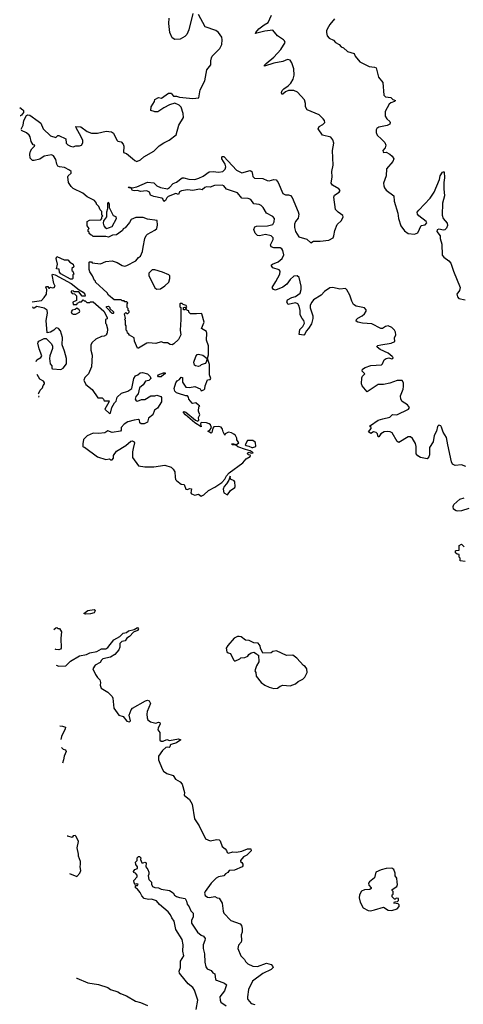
# Model space of a CAD drawing. Extents: x 2240384 to 2404287, y 351326 to 526670.
# Tile 122 of 256: x 2253995 to 2258885, y 437261 to 448107. Entities that reach past the tile are written whole.
import ezdxf

# ---------------------------------------------------------------- set-up
doc = ezdxf.new("R2010")
doc.units = 0

msp = doc.modelspace()

# ---------------------------------------------------------------- linework, layer by layer
at = {"layer": '0CON20XD'}
for points in [[(2254010, 446902), (2254034, 446945), (2254041, 446995), (2254070, 447050), (2254085, 447058), (2254105, 447055), (2254200, 446990), (2254226, 446966), (2254255, 446905), (2254335, 446829), (2254395, 446808), (2254415, 446830), (2254425, 446832), (2254502, 446795), (2254506, 446745), (2254525, 446727), (2254555, 446714), (2254585, 446707), (2254615, 446719), (2254655, 446716), (2254677, 446725), (2254689, 446751), (2254691, 446775), (2254672, 446815), (2254618, 446915), (2254615, 446930), (2254667, 446927), (2254738, 446875), (2254785, 446856), (2254854, 446856), (2254947, 446877), (2255005, 446872), (2255030, 446855), (2255065, 446780), (2255078, 446768), (2255115, 446760), (2255137, 446737), (2255142, 446715), (2255140, 446645), (2255171, 446631), (2255239, 446579), (2255264, 446554), (2255287, 446543), (2255325, 446562), (2255364, 446596), (2255475, 446659), (2255533, 446717), (2255585, 446751), (2255642, 446778), (2255721, 446839), (2255749, 446945), (2255802, 447028), (2255797, 447075), (2255775, 447142), (2255753, 447165), (2255705, 447186), (2255645, 447167), (2255584, 447136), (2255517, 447093), (2255485, 447090), (2255477, 447097), (2255440, 447105), (2255443, 447147), (2255480, 447205), (2255484, 447226), (2255525, 447249), (2255557, 447243), (2255635, 447298), (2255667, 447297), (2255670, 447285), (2255690, 447265), (2255725, 447266), (2255755, 447254), (2255905, 447239), (2255968, 447245), (2255984, 447335), (2256034, 447435), (2256057, 447555), (2256102, 447608), (2256100, 447655), (2256108, 447685), (2256118, 447705), (2256202, 447788), (2256222, 447835), (2256228, 447885), (2256221, 447915), (2256186, 447966), (2256155, 447987), (2256039, 448029), (2255964, 448165)], [(2255904, 448175), (2255860, 447995), (2255836, 447944), (2255815, 447922), (2255765, 447892), (2255705, 447888), (2255677, 447907), (2255648, 447965), (2255640, 448065), (2255643, 448125)], [(2257476, 446016), (2257457, 446153), (2257466, 446175), (2257516, 446205), (2257528, 446225), (2257513, 446243), (2257441, 446285), (2257429, 446305), (2257439, 446375), (2257436, 446435), (2257451, 446505), (2257443, 446665), (2257456, 446745), (2257447, 446785), (2257425, 446812), (2257333, 446833), (2257286, 446905), (2257295, 446930), (2257335, 446952), (2257357, 446975), (2257354, 446995), (2257340, 447015), (2257295, 447058), (2257162, 447115), (2257146, 447145), (2257146, 447185), (2257133, 447223), (2257057, 447307), (2257015, 447328), (2256957, 447325), (2256925, 447313), (2256895, 447287), (2256885, 447286), (2256881, 447305), (2256888, 447325), (2256907, 447345), (2256955, 447379), (2256983, 447407), (2257008, 447452), (2257019, 447495), (2257016, 447566), (2256995, 447633), (2256975, 447660), (2256945, 447670), (2256894, 447646), (2256795, 447629), (2256692, 447595), (2256693, 447605), (2256712, 447625), (2256796, 447694), (2256873, 447777), (2256920, 447855), (2256915, 447873), (2256904, 447885), (2256835, 447930), (2256785, 447990), (2256695, 447982), (2256594, 447954), (2256597, 447965), (2256629, 448005), (2256691, 448049), (2256735, 448075), (2256770, 448155)], [(2257466, 448115), (2257415, 448052), (2257385, 448002), (2257376, 447985), (2257375, 447965), (2257385, 447929), (2257405, 447902), (2257455, 447881), (2257477, 447855), (2257516, 447835), (2257538, 447808), (2257565, 447796), (2257607, 447757), (2257683, 447733), (2257693, 447705), (2257745, 447642), (2257845, 447592), (2257905, 447584), (2257923, 447575), (2257949, 447475), (2257996, 447415), (2258007, 447275), (2258028, 447258), (2258085, 447251), (2258107, 447227), (2258136, 447216), (2258126, 447205), (2258085, 447191), (2258066, 447175), (2258022, 447095), (2258022, 447045), (2258041, 447015), (2258076, 446985), (2258079, 446975), (2258073, 446957), (2258045, 446943), (2257955, 446921), (2257932, 446908), (2257923, 446895), (2257923, 446865), (2257935, 446835), (2257981, 446791), (2258019, 446755), (2258031, 446725), (2258023, 446695), (2257998, 446665), (2258000, 446650), (2258005, 446644), (2258035, 446646), (2258075, 446625), (2258102, 446602), (2258118, 446575), (2258109, 446545), (2258037, 446465), (2258034, 446385), (2258005, 446305), (2258007, 446275), (2258015, 446255), (2258035, 446229), (2258118, 446165), (2258124, 446106), (2258162, 445975), (2258169, 445915), (2258197, 445835), (2258235, 445782), (2258275, 445753), (2258345, 445744), (2258385, 445760), (2258420, 445840), (2258463, 445847), (2258481, 445869), (2258476, 445885), (2258395, 445945), (2258378, 445965), (2258376, 445985), (2258395, 446008), (2258519, 446141), (2258563, 446205), (2258622, 446348), (2258630, 446385), (2258655, 446427), (2258665, 446432), (2258675, 446430), (2258678, 446365), (2258669, 446315), (2258669, 446245), (2258678, 446165), (2258654, 446085), (2258651, 445955), (2258662, 445915), (2258705, 445865), (2258711, 445839), (2258699, 445811), (2258679, 445791), (2258665, 445788), (2258615, 445801), (2258598, 445792), (2258592, 445775), (2258628, 445725), (2258630, 445695), (2258649, 445635), (2258652, 445512), (2258669, 445489), (2258725, 445449), (2258746, 445425), (2258778, 445338)], [(2253995, 447139), (2254030, 447115), (2254038, 447105), (2254037, 447085), (2254015, 447054), (2254005, 447048), (2254001, 447048)], [(2254134, 444998), (2254235, 445013), (2254265, 445048), (2254290, 445085), (2254293, 445133), (2254284, 445155), (2254291, 445169), (2254305, 445168), (2254315, 445150), (2254325, 445150), (2254335, 445160), (2254353, 445153), (2254375, 445157), (2254385, 445172), (2254371, 445201), (2254352, 445295), (2254358, 445302), (2254385, 445297), (2254562, 445202), (2254651, 445131), (2254695, 445104), (2254711, 445085), (2254718, 445062), (2254682, 445062), (2254645, 445108), (2254595, 445110), (2254585, 445120), (2254564, 445116), (2254562, 445105), (2254575, 445090), (2254598, 445088), (2254620, 445065), (2254620, 445015), (2254580, 444995), (2254585, 444970), (2254625, 444970), (2254632, 444988), (2254645, 444990), (2254655, 445000), (2254675, 445000), (2254695, 445020), (2254705, 445010), (2254715, 445010), (2254735, 444990), (2254765, 444990), (2254775, 445000), (2254803, 444997), (2254922, 444895), (2254960, 444825), (2254958, 444812), (2254940, 444805), (2254940, 444765), (2254947, 444757), (2254962, 444702), (2254960, 444655), (2254950, 444645), (2254950, 444635), (2254925, 444622), (2254895, 444618), (2254835, 444588), (2254795, 444550), (2254780, 444525), (2254778, 444495), (2254778, 444465), (2254795, 444410), (2254786, 444284), (2254752, 444205), (2254712, 444165), (2254703, 444135), (2254725, 444090), (2254795, 444032), (2254855, 443940), (2254905, 443940), (2254918, 443928), (2254925, 443910), (2254980, 443910), (2254978, 443895), (2254933, 443815), (2254985, 443770), (2254997, 443773), (2255012, 443835), (2255038, 443885), (2255057, 443903), (2255071, 443949), (2255116, 443994), (2255185, 444013), (2255232, 444045), (2255254, 444156), (2255272, 444185), (2255296, 444194), (2255324, 444216), (2255350, 444220), (2255405, 444207), (2255433, 444175), (2255440, 444155), (2255417, 444133), (2255380, 444125), (2255356, 444084), (2255317, 444053), (2255302, 443985), (2255274, 443956), (2255269, 443925), (2255280, 443910), (2255295, 443903), (2255338, 443922), (2255375, 443922), (2255440, 443965), (2255485, 443963), (2255505, 443970), (2255550, 443955), (2255557, 443945), (2255557, 443897), (2255512, 443828), (2255481, 443805), (2255462, 443755), (2255415, 443718), (2255405, 443672), (2255365, 443656), (2255334, 443654), (2255318, 443665), (2255315, 443696), (2255305, 443701), (2255255, 443697), (2255185, 443677), (2255145, 443653), (2255112, 443615), (2255112, 443585), (2255105, 443573), (2255015, 443559), (2254965, 443576), (2254935, 443557), (2254865, 443550), (2254805, 443553), (2254738, 443522), (2254698, 443482), (2254690, 443435), (2254690, 443405), (2254695, 443400), (2254708, 443398), (2254852, 443292), (2254945, 443262), (2254985, 443270), (2254995, 443260), (2255015, 443260), (2255028, 443275), (2255030, 443305), (2255062, 443355), (2255164, 443416), (2255220, 443465), (2255236, 443466), (2255258, 443455), (2255260, 443445), (2255246, 443384), (2255237, 443345), (2255238, 443285), (2255305, 443192), (2255375, 443182), (2255475, 443180), (2255595, 443199), (2255665, 443177), (2255686, 443155), (2255703, 443125), (2255707, 443067), (2255713, 443043), (2255727, 443027), (2255775, 442992), (2255806, 442986), (2255826, 442936), (2255845, 442932), (2255865, 442942), (2255888, 442938), (2255880, 442895), (2255890, 442885), (2255925, 442870), (2255965, 442880), (2255995, 442858), (2256025, 442873), (2256075, 442922), (2256145, 442956), (2256222, 443008), (2256256, 443044), (2256275, 443082), (2256302, 443115), (2256453, 443227), (2256491, 443269), (2256536, 443294), (2256540, 443305), (2256535, 443310), (2256515, 443313), (2256504, 443324), (2256510, 443335), (2256525, 443341), (2256545, 443332), (2256570, 443335), (2256535, 443356), (2256482, 443372), (2256401, 443401), (2256372, 443422), (2256342, 443425), (2256330, 443435), (2256356, 443436), (2256385, 443428), (2256410, 443445), (2256388, 443478), (2256387, 443497), (2256372, 443525), (2256355, 443542), (2256330, 443555), (2256295, 443562), (2256260, 443545), (2256255, 443530), (2256236, 443566), (2256230, 443595), (2256215, 443617), (2256185, 443627), (2256135, 443622), (2256122, 443608), (2256112, 443558), (2256105, 443553), (2256070, 443575), (2256092, 443585), (2256110, 443615), (2256098, 443645), (2256082, 443655), (2256055, 443666), (2255995, 443670), (2255989, 443655), (2255995, 443623), (2255925, 443665), (2255821, 443755), (2255798, 443785), (2255805, 443790), (2255825, 443784), (2255934, 443694), (2255960, 443685), (2255970, 443695), (2255966, 443725), (2255980, 443755), (2255967, 443795), (2255968, 443842), (2255980, 443855), (2255965, 443860), (2255937, 443887), (2255905, 443878), (2255895, 443882), (2255859, 443925), (2255855, 443948), (2255845, 443963), (2255825, 443964), (2255745, 443990), (2255725, 443997), (2255704, 444014), (2255697, 444045), (2255715, 444108), (2255730, 444130), (2255756, 444144), (2255775, 444168), (2255790, 444165), (2255788, 444115), (2255825, 444060), (2255865, 444056), (2255926, 444066), (2255985, 444040), (2255995, 444020), (2256025, 444030), (2256035, 444042), (2256039, 444075), (2256065, 444140), (2256095, 444142), (2256101, 444155), (2256088, 444195), (2256088, 444308), (2256066, 444375), (2256075, 444415), (2256076, 444515), (2256055, 444575), (2256059, 444655), (2256052, 444672), (2256000, 444705), (2256028, 444775), (2256002, 444865), (2255995, 444872), (2255945, 444867), (2255878, 444868), (2255860, 444885), (2255858, 444898), (2255840, 444905), (2255838, 444918), (2255825, 444920), (2255815, 444910), (2255802, 444912), (2255802, 444938), (2255815, 444940), (2255825, 444930), (2255837, 444943), (2255828, 444958), (2255795, 444970), (2255785, 444980), (2255765, 444980), (2255760, 444975), (2255760, 444945), (2255770, 444935), (2255770, 444805), (2255763, 444685), (2255771, 444635), (2255746, 444584), (2255695, 444537), (2255675, 444526), (2255655, 444527), (2255625, 444548), (2255585, 444548), (2255555, 444560), (2255495, 444540), (2255415, 444547), (2255395, 444543), (2255305, 444488), (2255295, 444490), (2255260, 444565), (2255255, 444603), (2255205, 444632), (2255195, 444650), (2255182, 444655), (2255180, 444675), (2255170, 444685), (2255170, 444735), (2255160, 444745), (2255160, 444795), (2255150, 444805), (2255160, 444815), (2255150, 444865), (2255165, 444880), (2255175, 444870), (2255185, 444870), (2255200, 444885), (2255200, 444895), (2255190, 444905), (2255190, 444925), (2255180, 444935), (2255180, 444975), (2255188, 444988), (2255175, 445000), (2255155, 445000), (2255145, 445010), (2255125, 445010), (2255115, 445020), (2255035, 445020), (2254974, 445074), (2254959, 445099), (2254830, 445215), (2254830, 445225), (2254820, 445235), (2254797, 445287), (2254768, 445328), (2254760, 445355), (2254760, 445435), (2254765, 445440), (2254785, 445440), (2254795, 445430), (2254885, 445418), (2254945, 445442), (2255015, 445452), (2255071, 445431), (2255125, 445398), (2255155, 445392), (2255175, 445398), (2255275, 445452), (2255304, 445486), (2255325, 445500), (2255348, 445555), (2255355, 445600), (2255374, 445696), (2255389, 445731), (2255402, 445745), (2255485, 445790), (2255505, 445808), (2255514, 445845), (2255510, 445895), (2255405, 445909), (2255355, 445928), (2255275, 445927), (2255225, 445905), (2255206, 445874), (2255157, 445815), (2255137, 445803), (2255128, 445785), (2255062, 445738), (2255018, 445732), (2254975, 445712), (2254945, 445720), (2254805, 445720), (2254795, 445730), (2254782, 445732), (2254762, 445752), (2254760, 445765), (2254750, 445775), (2254750, 445795), (2254760, 445805), (2254740, 445835), (2254740, 445885), (2254765, 445900), (2254888, 445902), (2254900, 445915), (2254900, 445935), (2254910, 445945), (2254900, 445955), (2254900, 445995), (2254882, 446012), (2254868, 446048), (2254840, 446075), (2254840, 446085), (2254820, 446115), (2254740, 446155), (2254690, 446195), (2254585, 446248), (2254561, 446271), (2254532, 446315), (2254527, 446375), (2254530, 446385), (2254564, 446415), (2254563, 446435), (2254545, 446450), (2254487, 446477), (2254435, 446485), (2254415, 446495), (2254403, 446515), (2254395, 446565), (2254368, 446608), (2254345, 446619), (2254266, 446604), (2254215, 446571), (2254155, 446554), (2254135, 446557), (2254112, 446582), (2254107, 446625), (2254115, 446660), (2254127, 446683), (2254158, 446712), (2254160, 446725), (2254145, 446730), (2254120, 446765), (2254109, 446815), (2254098, 446835), (2254070, 446860), (2254013, 446885), (2254011, 446888)], [(2258914, 443185), (2258865, 443204), (2258795, 443196), (2258765, 443211), (2258753, 443235), (2258714, 443424), (2258698, 443505), (2258662, 443562), (2258645, 443618), (2258635, 443632), (2258615, 443639), (2258600, 443625), (2258589, 443575), (2258564, 443525), (2258551, 443455), (2258511, 443395), (2258511, 443315), (2258505, 443292), (2258485, 443270), (2258412, 443285), (2258385, 443302), (2258366, 443325), (2258366, 443405), (2258358, 443438), (2258323, 443493), (2258302, 443512), (2258275, 443510), (2258175, 443450), (2258155, 443462), (2258101, 443555), (2258078, 443568), (2258045, 443572), (2258013, 443567), (2257976, 443544), (2257955, 443512), (2257945, 443510), (2257939, 443545), (2257925, 443559), (2257895, 443568), (2257865, 443550), (2257840, 443565), (2257868, 443605), (2257870, 443615), (2257854, 443625), (2257862, 443635), (2257946, 443694), (2257999, 443711), (2258075, 443729), (2258105, 443756), (2258150, 443755), (2258280, 443815), (2258293, 443835), (2258268, 443865), (2258210, 443900), (2258194, 443925), (2258191, 443965), (2258220, 444035), (2258226, 444065), (2258226, 444106), (2258212, 444132), (2258155, 444132), (2258075, 444103), (2258005, 444090), (2257945, 444087), (2257825, 444008), (2257768, 444075), (2257763, 444095), (2257767, 444163), (2257775, 444180), (2257800, 444205), (2257770, 444235), (2257774, 444256), (2257804, 444276), (2257865, 444296), (2257984, 444306), (2257994, 444316), (2258011, 444359), (2258035, 444376), (2258065, 444383), (2258095, 444370), (2258108, 444375), (2258110, 444385), (2258102, 444395), (2258057, 444435), (2257968, 444475), (2257935, 444500), (2257932, 444505), (2257944, 444516), (2257975, 444526), (2258090, 444545), (2258129, 444561), (2258127, 444603), (2258140, 444635), (2258136, 444665), (2258125, 444686), (2258095, 444716), (2258058, 444735), (2258025, 444726), (2257994, 444706), (2257975, 444704), (2257875, 444757), (2257772, 444762), (2257723, 444773), (2257702, 444785), (2257707, 444805), (2257721, 444819), (2257771, 444845), (2257796, 444865), (2257814, 444895), (2257812, 444912), (2257795, 444931), (2257705, 444951), (2257675, 444970), (2257654, 445005), (2257635, 445074), (2257600, 445130), (2257585, 445144), (2257525, 445139), (2257445, 445158), (2257415, 445154), (2257355, 445112), (2257319, 445071), (2257235, 445019), (2257213, 444995), (2257198, 444962), (2257196, 444934), (2257226, 444844), (2257226, 444814), (2257210, 444755), (2257179, 444705), (2257153, 444677), (2257135, 444636), (2257125, 444630), (2257075, 444640), (2257084, 444695), (2257115, 444726), (2257133, 444765), (2257126, 444795), (2257108, 444815), (2257086, 444856), (2257087, 444905), (2257075, 444950), (2257061, 444975), (2257035, 444989), (2256955, 444970), (2256938, 444995), (2256945, 445020), (2256994, 445046), (2257035, 445058), (2257085, 445096), (2257097, 445135), (2257098, 445172), (2257075, 445266), (2257054, 445284), (2257015, 445282), (2256975, 445244), (2256938, 445192), (2256895, 445162), (2256815, 445128), (2256793, 445133), (2256777, 445155), (2256818, 445222), (2256862, 445305), (2256867, 445337), (2256855, 445352), (2256785, 445373), (2256771, 445395), (2256772, 445405), (2256781, 445415), (2256845, 445439), (2256888, 445475), (2256908, 445515), (2256896, 445565), (2256885, 445582), (2256865, 445594), (2256795, 445593), (2256765, 445606), (2256759, 445625), (2256789, 445685), (2256787, 445705), (2256767, 445727), (2256705, 445742), (2256637, 445727), (2256615, 445731), (2256590, 445755), (2256576, 445795), (2256586, 445824), (2256605, 445834), (2256725, 445835), (2256785, 445851), (2256801, 445879), (2256803, 445915), (2256785, 445940), (2256715, 445975), (2256677, 446037), (2256655, 446060), (2256635, 446072), (2256575, 446079), (2256542, 446125), (2256514, 446136), (2256442, 446142), (2256395, 446198), (2256275, 446240), (2256245, 446275), (2256225, 446285), (2256141, 446279), (2256095, 446262), (2256053, 446267), (2256035, 446260), (2256005, 446234), (2255975, 446239), (2255905, 446226), (2255845, 446231), (2255778, 446222), (2255758, 446212), (2255745, 446180), (2255715, 446192), (2255631, 446159), (2255615, 446145), (2255602, 446115), (2255585, 446103), (2255571, 446135), (2255562, 446142), (2255475, 446159), (2255435, 446174), (2255426, 446205), (2255405, 446219), (2255393, 446223), (2255325, 446213), (2255295, 446227), (2255255, 446221), (2255239, 446225), (2255222, 446252), (2255202, 446255), (2255194, 446266), (2255233, 446253), (2255286, 446266), (2255405, 446318), (2255475, 446308), (2255507, 446277), (2255545, 446257), (2255625, 446245), (2255645, 446257), (2255685, 446301), (2255725, 446318), (2255785, 446364), (2255805, 446366), (2255859, 446349), (2255925, 446348), (2255970, 446360), (2256018, 446382), (2256085, 446432), (2256126, 446436), (2256185, 446428), (2256235, 446435), (2256261, 446459), (2256268, 446485), (2256261, 446515), (2256222, 446575), (2256221, 446595), (2256229, 446601), (2256245, 446598), (2256385, 446449), (2256445, 446420), (2256536, 446446), (2256554, 446434), (2256560, 446400), (2256565, 446378), (2256582, 446362), (2256675, 446357), (2256723, 446335), (2256745, 446331), (2256795, 446348), (2256823, 446343), (2256844, 446314), (2256895, 446193), (2256925, 446178), (2256958, 446178), (2256980, 446170), (2256997, 446147), (2257065, 445990), (2257071, 445965), (2257065, 445922), (2257035, 445883), (2257024, 445855), (2257023, 445817), (2257033, 445775), (2257072, 445715), (2257159, 445690), (2257205, 445650), (2257235, 445668), (2257305, 445666), (2257402, 445678), (2257450, 445705), (2257459, 445725), (2257467, 445785), (2257495, 445850), (2257540, 445895), (2257560, 445935), (2257558, 445948), (2257505, 445987), (2257476, 446016)], [(2254955, 445808), (2254975, 445813), (2255013, 445827), (2255063, 445915), (2255060, 445935), (2255030, 445945), (2254983, 446033), (2254983, 446075), (2254975, 446092), (2254965, 446088), (2254962, 446078), (2254962, 446025), (2254952, 445985), (2254950, 445935), (2254918, 445892), (2254916, 445865), (2254921, 445835), (2254936, 445816), (2254955, 445808)], [(2254555, 445249), (2254448, 445308), (2254434, 445325), (2254429, 445359), (2254402, 445362), (2254410, 445415), (2254397, 445475), (2254405, 445498), (2254485, 445460), (2254525, 445460), (2254548, 445435), (2254583, 445413), (2254590, 445385), (2254570, 445365), (2254570, 445345), (2254580, 445335), (2254590, 445305), (2254580, 445295), (2254580, 445255), (2254575, 445250), (2254555, 445249)], [(2255505, 445140), (2255545, 445142), (2255596, 445174), (2255638, 445215), (2255650, 445255), (2255650, 445285), (2255637, 445297), (2255570, 445325), (2255483, 445353), (2255455, 445352), (2255420, 445315), (2255418, 445288), (2255484, 445154), (2255505, 445140)], [(2258778, 445338), (2258849, 445155), (2258844, 445125), (2258814, 445085), (2258820, 445055), (2258835, 445037), (2258905, 445020)], [(2254177, 444342), (2254185, 444360), (2254228, 444385), (2254240, 444405), (2254210, 444480), (2254194, 444545), (2254197, 444555), (2254205, 444566), (2254265, 444596), (2254285, 444594), (2254302, 444582), (2254341, 444541), (2254356, 444515), (2254356, 444484), (2254327, 444405), (2254322, 444375), (2254332, 444315), (2254350, 444295), (2254350, 444265), (2254355, 444260), (2254447, 444253), (2254473, 444267), (2254512, 444315), (2254510, 444375), (2254490, 444455), (2254464, 444524), (2254466, 444605), (2254445, 444680), (2254422, 444705), (2254405, 444712), (2254392, 444708), (2254372, 444685), (2254335, 444664), (2254298, 444658), (2254286, 444795), (2254300, 444875), (2254296, 444906), (2254265, 444930), (2254185, 444948), (2254155, 444930), (2254145, 444930), (2254138, 444942)], [(2254585, 444862), (2254615, 444862), (2254653, 444885), (2254656, 444895), (2254650, 444910), (2254625, 444930), (2254606, 444914), (2254574, 444906), (2254563, 444887), (2254571, 444871), (2254585, 444862)], [(2255025, 444870), (2255015, 444870), (2254998, 444885), (2254990, 444900), (2254953, 444935), (2254952, 444948), (2254975, 444950), (2254988, 444938), (2254990, 444925), (2255027, 444887), (2255030, 444875), (2255025, 444870)], [(2255965, 444288), (2255933, 444293), (2255923, 444303), (2255913, 444335), (2255935, 444398), (2255952, 444418), (2255966, 444424), (2256015, 444411), (2256060, 444375), (2256050, 444335), (2256040, 444320), (2255996, 444304), (2255985, 444293), (2255965, 444288)], [(2254200, 443986), (2254207, 443993), (2254220, 444025), (2254247, 444053), (2254253, 444077), (2254270, 444095), (2254270, 444105), (2254258, 444125), (2254215, 444148), (2254187, 444198)], [(2255555, 444172), (2255525, 444172), (2255518, 444185), (2255520, 444195), (2255580, 444215), (2255600, 444215), (2255600, 444205), (2255582, 444198), (2255555, 444172)], [(2254203, 443948), (2254210, 443955), (2254202, 443957)], [(2256553, 443393), (2256565, 443394), (2256598, 443405), (2256595, 443450), (2256565, 443470), (2256505, 443470), (2256480, 443425), (2256490, 443415), (2256520, 443410), (2256553, 443393)], [(2256285, 442872), (2256320, 442920), (2256365, 442955), (2256369, 442965), (2256365, 443016), (2256357, 443027), (2256320, 443045), (2256315, 443078), (2256300, 443035), (2256276, 442994), (2256249, 442965), (2256237, 442935), (2256244, 442895), (2256285, 442872)], [(2258946, 442724), (2258865, 442696), (2258825, 442693), (2258805, 442698), (2258778, 442715), (2258772, 442745), (2258780, 442765), (2258845, 442824), (2258895, 442841)], [(2258905, 442140), (2258850, 442145), (2258850, 442175), (2258840, 442185), (2258840, 442215), (2258815, 442220), (2258800, 442235), (2258800, 442255), (2258805, 442260), (2258838, 442262), (2258840, 442315), (2258865, 442328), (2258895, 442300)], [(2254725, 441558), (2254700, 441565), (2254745, 441598), (2254815, 441608), (2254828, 441595), (2254816, 441574), (2254775, 441563), (2254725, 441558)], [(2254370, 441388), (2254393, 441407), (2254405, 441410), (2254415, 441400), (2254435, 441400), (2254457, 441365), (2254448, 441295), (2254452, 441185), (2254445, 441173), (2254425, 441167), (2254395, 441169), (2254384, 441172)], [(2254396, 440995), (2254427, 440987), (2254505, 440988), (2254555, 441039), (2254655, 441100), (2254732, 441115), (2254768, 441132), (2254845, 441146), (2254895, 441177), (2254945, 441176), (2254968, 441192), (2255031, 441275), (2255098, 441312), (2255135, 441350), (2255172, 441358), (2255195, 441373), (2255255, 441390), (2255295, 441410), (2255306, 441396), (2255295, 441377), (2255250, 441360), (2255206, 441314), (2255175, 441293), (2255156, 441264), (2255122, 441258), (2255100, 441235), (2255097, 441195), (2255087, 441165), (2255045, 441113), (2254996, 441084), (2254913, 441065), (2254895, 441053), (2254882, 441025), (2254828, 440995), (2254802, 440955), (2254831, 440895), (2254851, 440861), (2254877, 440835), (2254886, 440806), (2254883, 440775), (2254892, 440745), (2254965, 440698), (2255015, 440650), (2255022, 440632), (2255032, 440522), (2255088, 440445), (2255135, 440430), (2255175, 440378), (2255205, 440372), (2255217, 440383), (2255202, 440445), (2255224, 440505), (2255238, 440522), (2255382, 440605), (2255405, 440610), (2255423, 440603), (2255436, 440574), (2255401, 440485), (2255396, 440455), (2255400, 440415), (2255408, 440395), (2255435, 440372), (2255495, 440357), (2255525, 440367), (2255538, 440365), (2255542, 440345), (2255520, 440305), (2255518, 440285), (2255540, 440255), (2255541, 440171), (2255555, 440161), (2255575, 440159), (2255615, 440178), (2255645, 440168), (2255745, 440186), (2255770, 440175), (2255725, 440140), (2255665, 440123), (2255653, 440115), (2255648, 440098), (2255642, 440088), (2255623, 440093), (2255605, 440088), (2255569, 440055), (2255524, 439995), (2255523, 439953), (2255564, 439854), (2255580, 439830), (2255615, 439804), (2255685, 439781), (2255712, 439742), (2255762, 439712), (2255784, 439685), (2255812, 439595), (2255809, 439565), (2255867, 439517), (2255896, 439466), (2255923, 439305), (2255973, 439225), (2256042, 439085), (2256095, 439062), (2256167, 439077), (2256195, 439072), (2256205, 439060), (2256225, 438998), (2256261, 438975), (2256276, 438955), (2256283, 438933), (2256295, 438926), (2256345, 438940), (2256385, 438936), (2256445, 438947), (2256505, 438972), (2256542, 438972), (2256545, 438953), (2256498, 438902), (2256460, 438885), (2256429, 438845), (2256428, 438835), (2256445, 438823), (2256454, 438805), (2256456, 438785), (2256446, 438775), (2256362, 438738), (2256304, 438736), (2256288, 438712), (2256263, 438697), (2256244, 438676), (2256186, 438664), (2256161, 438649), (2256104, 438595), (2256038, 438505), (2256031, 438485), (2256040, 438460), (2256065, 438442), (2256088, 438438), (2256145, 438450), (2256173, 438433), (2256195, 438430), (2256226, 438375), (2256237, 438285), (2256245, 438265), (2256323, 438185), (2256425, 438146), (2256440, 438130), (2256447, 438095), (2256446, 438055), (2256436, 438025), (2256440, 437965), (2256436, 437944), (2256408, 437912), (2256400, 437875), (2256432, 437795), (2256473, 437755), (2256484, 437734), (2256511, 437705), (2256565, 437682), (2256615, 437678), (2256715, 437714), (2256765, 437700), (2256785, 437679), (2256789, 437665), (2256766, 437645), (2256675, 437602), (2256561, 437515), (2256518, 437425), (2256504, 437345), (2256504, 437325), (2256510, 437315), (2256545, 437270), (2256585, 437259)], [(2256795, 440738), (2256835, 440742), (2256864, 440766), (2256894, 440776), (2256975, 440768), (2257035, 440792), (2257064, 440816), (2257115, 440843), (2257138, 440865), (2257162, 440915), (2257158, 440955), (2257143, 440983), (2257124, 440994), (2257050, 441075), (2257005, 441108), (2256935, 441104), (2256825, 441153), (2256785, 441148), (2256765, 441132), (2256675, 441130), (2256648, 441185), (2256645, 441210), (2256625, 441238), (2256575, 441242), (2256525, 441268), (2256485, 441272), (2256437, 441307), (2256415, 441312), (2256395, 441312), (2256360, 441295), (2256288, 441215), (2256272, 441185), (2256278, 441145), (2256293, 441133), (2256320, 441125), (2256350, 441055), (2256365, 441040), (2256420, 441065), (2256433, 441077), (2256475, 441080), (2256510, 441095), (2256522, 441115), (2256545, 441132), (2256575, 441138), (2256605, 441122), (2256615, 441110), (2256628, 441108), (2256630, 441035), (2256605, 440990), (2256588, 440935), (2256598, 440915), (2256602, 440875), (2256658, 440805), (2256695, 440778), (2256744, 440754), (2256795, 440738)], [(2254439, 440327), (2254466, 440326), (2254498, 440315), (2254497, 440297), (2254455, 440212), (2254449, 440179)], [(2254455, 440091), (2254475, 440073), (2254500, 440065), (2254508, 440045), (2254486, 439994), (2254479, 439955), (2254466, 439916)], [(2254545, 438702), (2254625, 438670), (2254658, 438705), (2254668, 438735), (2254660, 438775), (2254666, 438805), (2254664, 438834), (2254642, 438892), (2254643, 438915), (2254627, 438985), (2254643, 439055), (2254618, 439108), (2254605, 439122), (2254584, 439116), (2254572, 439098), (2254525, 439112), (2254519, 439112)], [(2255941, 437205), (2255960, 437305), (2255923, 437415), (2255905, 437446), (2255853, 437485), (2255817, 437525), (2255756, 437605), (2255754, 437625), (2255766, 437665), (2255767, 437735), (2255804, 437795), (2255792, 437845), (2255796, 437915), (2255786, 437976), (2255714, 438085), (2255696, 438175), (2255672, 438215), (2255658, 438248), (2255631, 438281), (2255535, 438359), (2255501, 438401), (2255449, 438419), (2255415, 438417), (2255365, 438428), (2255341, 438455), (2255324, 438494), (2255295, 438530), (2255271, 438545), (2255272, 438568), (2255295, 438570), (2255300, 438585), (2255285, 438588), (2255272, 438582), (2255255, 438600), (2255252, 438625), (2255290, 438665), (2255290, 438685), (2255270, 438705), (2255252, 438712), (2255250, 438725), (2255264, 438746), (2255292, 438758), (2255292, 438775), (2255275, 438800), (2255272, 438825), (2255290, 438845), (2255290, 438875), (2255305, 438890), (2255315, 438890), (2255330, 438875), (2255328, 438855), (2255341, 438821), (2255355, 438818), (2255375, 438828), (2255388, 438818), (2255386, 438775), (2255409, 438745), (2255419, 438715), (2255420, 438695), (2255412, 438675), (2255419, 438635), (2255446, 438606), (2255447, 438585), (2255460, 438560), (2255486, 438546), (2255525, 438543), (2255555, 438530), (2255645, 438513), (2255685, 438487), (2255702, 438462), (2255725, 438447), (2255755, 438437), (2255818, 438428), (2255835, 438398), (2255839, 438365), (2255861, 438335), (2255880, 438290), (2255897, 438277), (2255906, 438265), (2255906, 438225), (2255890, 438185), (2255889, 438155), (2255954, 438054), (2255995, 438022), (2256022, 438012), (2256038, 437985), (2256036, 437965), (2256017, 437915), (2256016, 437875), (2256032, 437815), (2256035, 437725), (2256047, 437675), (2256063, 437653), (2256104, 437634), (2256125, 437609), (2256147, 437597), (2256154, 437535), (2256164, 437525), (2256252, 437495), (2256273, 437475), (2256251, 437409), (2256202, 437345), (2256204, 437305), (2256213, 437285), (2256269, 437245)], [(2257862, 438292), (2257905, 438300), (2258005, 438330), (2258055, 438296), (2258095, 438295), (2258155, 438313), (2258178, 438338), (2258176, 438356), (2258165, 438368), (2258120, 438375), (2258125, 438390), (2258160, 438395), (2258170, 438405), (2258170, 438425), (2258145, 438430), (2258135, 438420), (2258125, 438420), (2258100, 438445), (2258100, 438465), (2258110, 438475), (2258110, 438505), (2258100, 438515), (2258100, 438525), (2258151, 438559), (2258158, 438582), (2258157, 438605), (2258150, 438650), (2258133, 438675), (2258133, 438705), (2258120, 438745), (2258095, 438759), (2258035, 438756), (2257978, 438742), (2257920, 438715), (2257906, 438654), (2257849, 438611), (2257840, 438595), (2257844, 438574), (2257870, 438545), (2257868, 438535), (2257855, 438527), (2257795, 438520), (2257764, 438506), (2257741, 438465), (2257736, 438435), (2257746, 438386), (2257780, 438325), (2257834, 438294), (2257862, 438292)], [(2254621, 437549), (2254625, 437549), (2254745, 437496), (2254865, 437480), (2254965, 437446), (2254995, 437424), (2255075, 437398), (2255105, 437379), (2255173, 437355), (2255273, 437295), (2255328, 437282), (2255405, 437249)]]:
    msp.add_lwpolyline(points, dxfattribs=at)

doc.saveas('drawing.dxf')
